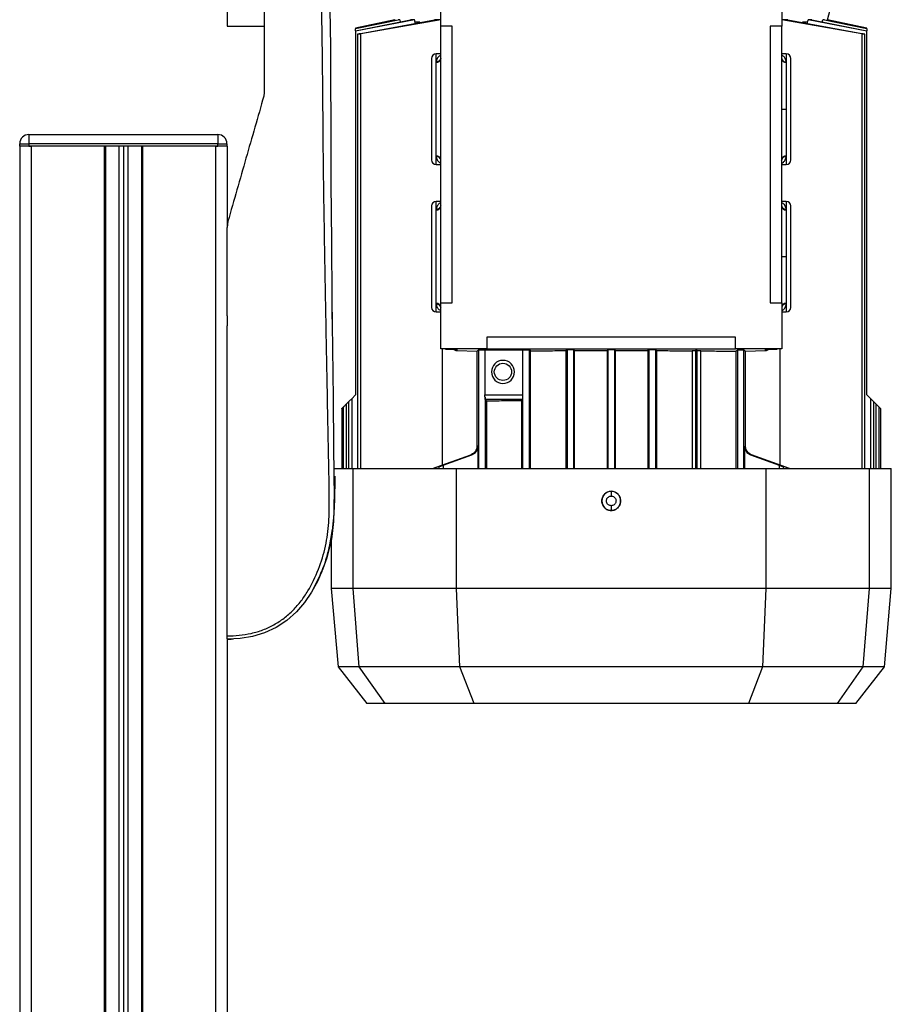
# Model space of a CAD drawing. Header units: millimetres. Extents: x 0 to 420, y 0 to 297.
# Tile 60 of 62: x 315 to 331, y 217 to 234. Entities that reach past the tile are written whole.
import ezdxf

# ---------------------------------------------------------------- set-up
doc = ezdxf.new("R2010")
doc.units = ezdxf.units.MM

msp = doc.modelspace()

# ---------------------------------------------------------------- linework, layer by layer
at = {"color": 7, "linetype": 'Continuous', "lineweight": 25}
for p, q in [((319.10587, 236.15533), (319.10587, 234.12743)), ((322.86965, 234.12743), (322.86965, 234.93859)), ((328.87224, 234.93859), (328.87224, 234.12743)), ((329.67954, 234.24303), (329.86591, 234.93859)), ((322.06235, 234.24303), (321.36899, 234.09565)), ((322.40514, 234.24303), (321.369, 234.03992)), ((321.369, 234.04773), (322.33839, 234.24303)), ((322.1467, 234.24303), (321.369, 234.08133)), ((321.369, 234.08536), (322.11777, 234.24303)), ((322.06308, 234.24303), (321.369, 234.09557)), ((321.46083, 234.00286), (322.75996, 234.24303)), ((322.86965, 234.24034), (321.46083, 233.99178)), ((322.066, 234.23213), (322.06308, 234.24303)), ((322.1467, 234.24303), (322.11777, 234.24303)), ((322.1467, 234.24303), (322.15677, 234.20644)), ((322.40514, 234.24303), (322.33839, 234.24303)), ((322.41885, 234.19691), (322.40514, 234.24303)), ((322.50246, 234.19691), (322.41885, 234.19691)), ((322.41885, 234.17997), (322.41885, 234.19691)), ((322.86965, 234.24303), (322.75996, 234.24303)), ((328.98193, 234.24303), (328.87224, 234.24303)), ((330.28106, 233.99178), (328.87224, 234.24034)), ((328.98193, 234.24303), (330.28106, 234.00286)), ((329.32305, 234.19691), (329.24152, 234.19691)), ((329.33676, 234.24303), (329.32305, 234.19691)), ((329.32305, 234.19691), (329.32305, 234.17997)), ((329.40351, 234.24303), (329.33676, 234.24303)), ((330.37289, 234.03992), (329.33676, 234.24303)), ((329.40351, 234.24303), (330.37289, 234.04773)), ((329.58512, 234.20644), (329.59519, 234.24303)), ((329.62413, 234.24303), (329.59519, 234.24303)), ((330.37289, 234.08133), (329.59519, 234.24303)), ((329.62413, 234.24303), (330.37289, 234.08536)), ((329.67882, 234.24303), (329.67589, 234.23213)), ((329.67882, 234.24303), (329.67954, 234.24303)), ((330.37289, 234.09557), (329.67882, 234.24303)), ((330.37289, 234.09565), (329.67954, 234.24303)), ((319.10587, 234.12743), (319.76235, 234.12743)), ((321.369, 234.09557), (321.369, 234.08536)), ((321.369, 234.08536), (321.369, 234.08133)), ((321.369, 234.04773), (321.369, 234.08133)), ((321.369, 234.04773), (321.369, 234.03992)), ((321.369, 234.03992), (321.369, 227.63815)), ((321.46083, 226.34029), (321.46083, 233.99178)), ((323.07244, 234.12743), (322.86965, 234.12743)), ((322.86965, 229.26047), (322.86965, 234.12743)), ((323.07244, 229.26047), (323.07244, 234.12743)), ((328.87224, 234.12743), (328.66945, 234.12743)), ((328.66945, 234.12743), (328.66945, 229.26047)), ((328.87224, 229.26047), (328.87224, 234.12743)), ((330.28106, 233.99178), (330.28106, 226.34029)), ((330.37289, 234.09557), (330.37289, 234.09565)), ((330.37289, 234.08536), (330.37289, 234.09557)), ((330.37289, 234.08133), (330.37289, 234.08536)), ((330.37289, 234.08133), (330.37289, 234.04773)), ((330.37289, 234.03992), (330.37289, 234.04773)), ((330.37289, 227.63815), (330.37289, 234.03992)), ((321.40516, 233.98698), (321.40516, 226.34029)), ((330.33673, 226.34029), (330.33673, 233.987)), ((322.86965, 233.64074), (322.78854, 233.64074)), ((322.78854, 233.49036), (322.78854, 233.64074)), ((322.78854, 233.49036), (322.78878, 233.49842)), ((328.95336, 233.64074), (328.87224, 233.64074)), ((328.95311, 233.49842), (328.95336, 233.49036)), ((328.95336, 233.64074), (328.95336, 233.49036)), ((328.95336, 233.49036), (328.95336, 232.66734)), ((319.76235, 232.96307), (319.75292, 232.896)), ((328.87224, 232.66734), (328.95336, 232.66734)), ((328.95336, 232.66734), (328.95336, 231.8452)), ((315.61717, 232.2212), (315.61717, 232.05897)), ((315.61717, 232.2212), (318.94293, 232.2212)), ((318.94293, 232.2212), (318.94293, 232.05897)), ((315.45494, 232.05897), (315.61717, 232.05897)), ((315.45494, 232.01841), (315.45494, 232.05897)), ((315.61717, 232.01841), (315.45494, 232.01841)), ((315.45564, 232.01841), (315.45564, 199.1664)), ((315.61717, 232.05897), (315.61717, 232.01841)), ((318.94293, 232.05897), (315.61717, 232.05897)), ((318.94293, 232.01841), (315.61717, 232.01841)), ((315.61717, 232.01841), (315.65843, 232.01841)), ((315.65843, 232.01841), (315.65843, 195.51618)), ((316.94412, 232.01841), (316.94412, 195.51618)), ((316.9644, 232.01841), (316.9644, 195.51618)), ((317.19964, 232.01841), (317.19964, 195.51618)), ((317.28075, 232.01841), (317.28075, 195.51618)), ((317.36187, 232.01841), (317.36187, 195.51618)), ((317.59711, 232.01841), (317.59711, 195.51618)), ((317.61738, 232.01841), (317.61738, 195.51618)), ((318.90307, 232.01841), (318.90307, 195.51618)), ((318.90307, 232.01841), (318.94293, 232.01841)), ((318.94293, 232.01841), (318.94293, 232.05897)), ((318.94293, 232.05897), (319.10516, 232.05897)), ((319.10516, 232.01841), (318.94293, 232.01841)), ((319.10516, 232.05897), (319.10516, 232.01841)), ((319.10516, 232.01841), (319.10587, 232.01841)), ((319.10587, 232.01841), (319.10587, 230.59664)), ((322.78884, 231.83627), (322.78854, 231.8452)), ((322.78854, 231.69395), (322.78854, 231.8452)), ((328.95336, 231.8452), (328.95306, 231.83627)), ((328.95336, 231.8452), (328.95336, 231.69395)), ((322.78854, 231.69395), (322.86965, 231.69395)), ((328.87224, 231.69395), (328.95336, 231.69395)), ((322.86965, 231.04502), (322.78854, 231.04502)), ((322.78854, 230.89473), (322.78854, 231.04502)), ((328.95336, 231.04502), (328.87224, 231.04502)), ((328.95336, 231.04502), (328.95336, 230.89473)), ((322.78854, 230.89473), (322.78877, 230.90271)), ((322.78854, 229.24796), (322.78854, 230.89473)), ((328.95312, 230.90271), (328.95336, 230.89473)), ((328.95336, 230.89473), (328.95336, 230.07163)), ((319.12158, 230.69423), (319.10587, 230.58244)), ((328.87224, 230.07163), (328.95336, 230.07163)), ((328.95336, 230.07163), (328.95336, 229.24796)), ((322.78874, 229.24055), (322.78854, 229.24796)), ((322.78854, 229.09824), (322.78854, 229.24796)), ((322.86965, 228.44931), (322.86965, 229.26047)), ((322.86965, 229.26047), (323.07244, 229.26047)), ((328.66945, 229.26047), (328.87224, 229.26047)), ((328.87224, 229.26047), (328.87224, 228.44931)), ((328.95336, 229.24796), (328.95315, 229.24055)), ((328.95336, 229.24796), (328.95336, 229.09824)), ((319.10587, 229.02855), (319.10587, 228.85364)), ((319.10587, 229.02855), (319.10587, 228.85364)), ((320.95697, 228.97263), (320.95556, 229.09823)), ((322.78854, 229.09824), (322.86965, 229.09824)), ((328.87224, 229.09824), (328.95336, 229.09824)), ((323.68081, 228.6521), (323.68081, 228.44931)), ((328.06108, 228.6521), (323.68081, 228.6521)), ((328.06108, 228.44931), (328.06108, 228.6521)), ((323.68081, 228.44931), (322.86965, 228.44931)), ((322.90094, 226.40385), (322.90094, 228.44931)), ((322.95077, 228.44334), (322.92076, 228.44931)), ((322.95077, 228.44931), (322.95077, 228.44334)), ((322.95077, 228.44334), (323.13182, 228.43787)), ((323.68081, 228.44931), (328.06108, 228.44931)), ((328.87224, 228.44931), (328.06108, 228.44931)), ((328.61007, 228.43787), (328.79113, 228.44334)), ((328.82113, 228.44931), (328.79113, 228.44334)), ((328.79113, 228.44334), (328.79113, 228.44931)), ((328.84095, 228.44931), (328.84095, 226.40385)), ((323.15111, 228.41788), (323.50894, 228.40706)), ((323.15356, 228.43645), (323.15356, 228.41785)), ((323.15356, 228.41785), (323.50905, 228.40711)), ((323.50653, 228.40713), (323.50653, 226.73779)), ((323.50905, 228.40711), (323.53481, 228.43001)), ((323.53481, 228.43001), (323.53481, 226.34029)), ((323.64712, 228.43019), (324.31061, 228.43019)), ((323.64712, 228.43019), (323.64712, 227.63674)), ((324.31353, 228.43279), (324.31061, 228.43019)), ((324.31061, 228.43019), (324.31061, 227.63674)), ((324.31353, 226.34029), (324.31353, 228.43279)), ((324.44769, 228.41446), (324.42707, 228.43279)), ((324.42707, 228.43279), (324.42707, 226.34029)), ((324.44769, 226.34029), (324.44769, 228.41446)), ((325.07358, 228.41781), (325.09224, 228.4344)), ((325.07358, 228.41781), (325.07358, 226.34029)), ((325.09224, 228.4344), (325.09224, 226.34029)), ((325.22388, 228.41832), (325.20578, 228.4344)), ((325.20578, 228.4344), (325.20578, 226.34029)), ((325.22388, 228.41832), (325.79662, 228.41928)), ((325.22388, 226.34029), (325.22388, 228.41832)), ((325.81418, 228.43488), (325.79662, 228.41928)), ((325.79662, 228.41928), (325.79662, 226.34029)), ((325.81418, 226.34029), (325.81418, 228.43488)), ((325.94528, 228.41928), (325.92772, 228.43488)), ((325.92772, 228.43488), (325.92772, 226.34029)), ((325.94528, 228.41928), (326.51802, 228.41832)), ((325.94528, 226.34029), (325.94528, 228.41928)), ((326.53611, 228.4344), (326.51802, 228.41832)), ((326.51802, 228.41832), (326.51802, 226.34029)), ((326.53611, 226.34029), (326.53611, 228.4344)), ((326.64965, 228.4344), (326.66831, 228.41781)), ((326.64965, 228.4344), (326.64965, 226.34029)), ((326.66831, 228.41781), (326.66831, 226.34029)), ((327.30046, 228.42002), (327.2942, 228.41446)), ((327.2942, 228.41446), (327.2942, 226.34029)), ((327.30046, 226.34029), (327.30046, 228.42002)), ((327.38596, 228.42099), (327.35723, 228.42099)), ((327.35723, 228.42099), (327.35723, 226.34029)), ((327.38596, 226.34029), (327.38596, 228.42099)), ((327.45031, 228.41328), (327.44273, 228.42002)), ((327.44273, 228.42002), (327.44273, 226.34029)), ((327.45031, 226.34029), (327.45031, 228.41328)), ((328.06773, 228.40707), (328.09354, 228.43001)), ((328.06773, 228.40707), (328.06773, 226.34029)), ((328.09354, 228.43001), (328.09354, 226.34029)), ((328.20708, 228.43001), (328.23284, 228.40711)), ((328.20708, 226.34029), (328.20708, 228.43001)), ((328.23284, 228.40711), (328.58833, 228.41785)), ((328.23295, 228.40706), (328.59079, 228.41788)), ((328.23536, 226.73779), (328.23536, 228.40713)), ((328.58833, 228.41785), (328.58833, 228.43645)), ((321.30144, 227.57058), (321.369, 227.63815)), ((323.64712, 227.63674), (324.31061, 227.63674)), ((323.64835, 227.59646), (323.64835, 226.34029)), ((330.37289, 227.63815), (330.44045, 227.57058)), ((321.15332, 227.42246), (321.15332, 226.34029)), ((321.20899, 227.47813), (321.24578, 227.51492)), ((321.20899, 226.34029), (321.20899, 227.47813)), ((321.24578, 227.51492), (321.24578, 226.34029)), ((321.30144, 227.57058), (321.30144, 226.34029)), ((324.30904, 227.55564), (323.64971, 227.55564)), ((323.64971, 227.55564), (323.67416, 227.53391)), ((323.67416, 227.53391), (323.67416, 226.34029)), ((324.30904, 227.55564), (324.29158, 227.54012)), ((324.29158, 227.54012), (324.29158, 226.34029)), ((330.44045, 226.34029), (330.44045, 227.57058)), ((330.49612, 226.34029), (330.49612, 227.51492)), ((330.49612, 227.51492), (330.53291, 227.47813)), ((330.53291, 227.47813), (330.53291, 226.34029)), ((330.58857, 226.34029), (330.58857, 227.42246)), ((330.58857, 227.42246), (330.61624, 227.3948)), ((321.12566, 227.3948), (321.12566, 226.34029)), ((330.61624, 226.34029), (330.61624, 227.3948)), ((323.51031, 226.73779), (323.50653, 226.73779)), ((323.5253, 226.73779), (323.52181, 226.73779)), ((323.5253, 226.34029), (323.5253, 226.73779)), ((328.22009, 226.73779), (328.21659, 226.73779)), ((328.21659, 226.73779), (328.21659, 226.34029)), ((328.23536, 226.73779), (328.23158, 226.73779)), ((322.72634, 226.34029), (323.39949, 226.58534)), ((322.72983, 226.34029), (323.4035, 226.58534)), ((322.9126, 226.40132), (323.4185, 226.58534)), ((322.9126, 226.40242), (323.41508, 226.58534)), ((323.4035, 226.58534), (323.39949, 226.58534)), ((323.41508, 226.58534), (323.4185, 226.58534)), ((328.3234, 226.58534), (328.82929, 226.40132)), ((328.3234, 226.58534), (328.32681, 226.58534)), ((328.32681, 226.58534), (328.82929, 226.40242)), ((328.3424, 226.58534), (328.33839, 226.58534)), ((329.01206, 226.34029), (328.33839, 226.58534)), ((328.3424, 226.58534), (329.01555, 226.34029)), ((322.83706, 226.37438), (322.83706, 226.34029)), ((322.9126, 226.40132), (322.9126, 226.34029)), ((328.82929, 226.40132), (328.82929, 226.34029)), ((328.90484, 226.34029), (328.90484, 226.37438)), ((320.99613, 226.34029), (321.3253, 226.34029)), ((321.3253, 224.23127), (321.3253, 226.34029)), ((321.3253, 226.34029), (323.14705, 226.34029)), ((323.14705, 224.23127), (323.14705, 226.34029)), ((323.14705, 226.34029), (328.59484, 226.34029)), ((328.59484, 226.34029), (328.59484, 224.23127)), ((328.59484, 226.34029), (330.4166, 226.34029)), ((330.4166, 224.23127), (330.4166, 226.34029)), ((330.4166, 226.34029), (330.8028, 226.34029)), ((330.8028, 224.23127), (330.8028, 226.34029)), ((325.87095, 225.9381), (325.87095, 225.94161)), ((325.87095, 225.60334), (325.87095, 225.60686)), ((320.90386, 224.92809), (320.96584, 225.26825)), ((320.93909, 225.07869), (320.93909, 224.23127)), ((320.85646, 224.76441), (320.84624, 224.72817)), ((320.77413, 224.52981), (320.75322, 224.47464)), ((320.75326, 224.47462), (320.76405, 224.5064)), ((320.93909, 224.23127), (321.05995, 222.84983)), ((321.3253, 224.23127), (320.93909, 224.23127)), ((321.43392, 222.84983), (321.3253, 224.23127)), ((323.14705, 224.23127), (321.3253, 224.23127)), ((328.59484, 224.23127), (323.14705, 224.23127)), ((323.20661, 222.84983), (323.14705, 224.23127)), ((328.59484, 224.23127), (328.53528, 222.84983)), ((330.4166, 224.23127), (328.59484, 224.23127)), ((330.30797, 222.84983), (330.4166, 224.23127)), ((330.8028, 224.23127), (330.4166, 224.23127)), ((330.68194, 222.84983), (330.8028, 224.23127)), ((320.52481, 224.05893), (320.52525, 224.05866)), ((319.10587, 223.3248), (319.10587, 195.51618)), ((321.05995, 222.84983), (321.56502, 222.20337)), ((321.43392, 222.84983), (321.05995, 222.84983)), ((323.20661, 222.84983), (321.43392, 222.84983)), ((321.88892, 222.20337), (321.43392, 222.84983)), ((328.53528, 222.84983), (323.20661, 222.84983)), ((323.4549, 222.20337), (323.20661, 222.84983)), ((328.53528, 222.84983), (328.28699, 222.20337)), ((330.30797, 222.84983), (328.53528, 222.84983)), ((329.85298, 222.20337), (330.30797, 222.84983)), ((330.17687, 222.20337), (330.68194, 222.84983)), ((330.68194, 222.84983), (330.30797, 222.84983)), ((321.88892, 222.20337), (321.56502, 222.20337)), ((323.4549, 222.20337), (321.88892, 222.20337)), ((325.87095, 222.20337), (323.4549, 222.20337)), ((328.28699, 222.20337), (325.87095, 222.20337)), ((329.85298, 222.20337), (328.28699, 222.20337)), ((330.17687, 222.20337), (329.85298, 222.20337))]:
    msp.add_line(p, q, dxfattribs=at)
at = {"color": 7, "linetype": 'Continuous', "lineweight": 25, "flags": 128}
for points in [[(320.91718, 234.42859), (320.92164, 234.09562), (320.92515, 233.77392), (320.92755, 233.49435), (320.92932, 233.21426), (320.93046, 232.93549), (320.93095, 232.65938), (320.93092, 232.38025), (320.93506, 231.35947), (320.9433, 230.33834), (320.95324, 229.31914), (320.96258, 228.45103), (320.97259, 227.58084), (320.98325, 226.7082), (320.99111, 225.81862), (320.98823, 225.6072), (320.97976, 225.40985), (320.95907, 225.19938), (320.95096, 225.14516), (320.93783, 225.07166), (320.92408, 225.00619), (320.92009, 224.98871), (320.91895, 224.9838), (320.9186, 224.9823), (320.91847, 224.98175), (320.91842, 224.98157), (320.91841, 224.9815), (320.9184, 224.98147), (320.9184, 224.98146), (320.9184, 224.98146), (320.9184, 224.98145), (320.9184, 224.98145), (320.9184, 224.98145), (320.86149, 224.77262), (320.79398, 224.57593), (320.70252, 224.36343), (320.59358, 224.16317), (320.4714, 223.98493), (320.32712, 223.81918), (320.15751, 223.66958), (319.96919, 223.54635), (319.76505, 223.45188), (319.55316, 223.38778), (319.33499, 223.35107), (319.10587, 223.33899)], [(320.95118, 229.51961), (320.95117, 229.51961), (320.95112, 229.51961)], [(323.13573, 228.43843), (323.13773, 228.43801), (323.15356, 228.43645)]]:
    msp.add_lwpolyline(points, dxfattribs=at)
at = {"color": 7, "linetype": 'Continuous', "lineweight": 25}
msp.add_circle((323.96472, 228.04373), 0.15209, dxfattribs=at)
for centre, radius, start, end in [((322.78854, 233.55962), 0.08112, 90, 180), ((322.79432, 233.56579), 0.07564, 265.616525, 354.813599), ((328.94676, 233.57365), 0.0755, 189.271195, 274.829498), ((328.94758, 233.56579), 0.07564, 185.186401, 274.383475), ((328.95336, 233.55962), 0.08112, 0, 90), ((315.61717, 232.05897), 0.16223, 90, 180), ((318.94293, 232.05897), 0.16223, 0, 90), ((322.78854, 231.77507), 0.08112, 180, 270), ((322.79435, 231.76981), 0.07562, 5.221651, 94.408527), ((322.79529, 231.76109), 0.07546, 9.763048, 94.905229), ((328.94754, 231.76981), 0.07562, 85.591473, 174.778349), ((328.95336, 231.77507), 0.08112, 270, 0), ((322.78854, 230.96391), 0.08112, 90, 180), ((328.95336, 230.96391), 0.08112, 0, 90), ((322.79431, 230.97016), 0.07565, 265.618942, 354.816996), ((328.94758, 230.97016), 0.07565, 185.183004, 274.381058), ((322.78854, 229.17935), 0.08112, 180, 270), ((322.79429, 229.17252), 0.07566, 5.160485, 94.365021), ((328.9476, 229.17252), 0.07566, 85.634979, 174.839515), ((328.94687, 229.16528), 0.07554, 85.226006, 171.089412), ((328.95336, 229.17935), 0.08112, 270, 0), ((323.96472, 228.04373), 0.20279, 90, 270), ((323.96472, 228.04373), 0.20279, 270, 90), ((325.87095, 225.77248), 0.16562, 90, 270), ((325.87095, 225.77248), 0.16562, 270, 90)]:
    msp.add_arc(centre, radius, start, end, dxfattribs=at)
for points, knots in [([(319.10587, 223.39613), (319.17782, 223.39791), (319.32086, 223.40147), (319.53361, 223.43667), (319.73978, 223.49752), (319.93498, 223.58746), (320.11434, 223.705), (320.2743, 223.84662), (320.41384, 224.00834), (320.57276, 224.24346), (320.72365, 224.56587), (320.84977, 224.97102), (320.90591, 225.39363), (320.90689, 226.06168), (320.88552, 226.97896), (320.8642, 228.14792), (320.84094, 229.36681), (320.8191, 230.63483), (320.7986, 231.94327), (320.79413, 232.97597), (320.78456, 233.73791), (320.77683, 234.23915), (320.76753, 234.74099), (320.75667, 235.24574), (320.74433, 235.75678), (320.73455, 236.10325), (320.72964, 236.27701)], [0, 0, 0, 0, 0.01540227, 0.03061858, 0.04589778, 0.0611515, 0.07635239, 0.09167591, 0.1069667, 0.12239636, 0.15311965, 0.18413953, 0.21464534, 0.24575549, 0.32956556, 0.41290917, 0.49608211, 0.58959241, 0.68386766, 0.7780859, 0.81510034, 0.85211963, 0.88910287, 0.92601797, 0.9628961, 1, 1, 1, 1]), ([(319.76235, 236.27701), (319.76235, 236.13802), (319.76235, 235.85983), (319.76235, 235.3053), (319.76235, 234.61649), (319.76235, 233.79423), (319.76235, 233.24012), (319.76235, 232.96307)], [0, 0, 0, 0, 0.12264871, 0.2454767, 0.49573627, 0.74787131, 1, 1, 1, 1]), ([(321.46083, 233.99178), (321.45447, 233.99066), (321.44175, 233.98841), (321.4249, 233.98624), (321.41231, 233.98531), (321.40535, 233.98573), (321.40457, 233.98743), (321.41001, 233.99021), (321.42122, 233.99384), (321.43718, 233.99794), (321.45134, 234.00101), (321.45934, 234.00257), (321.46083, 234.00286)], [0, 0, 0, 0, 0.10895602, 0.21798192, 0.32531293, 0.43098635, 0.5363406, 0.64279868, 0.75133026, 0.86208256, 0.97425745, 1, 1, 1, 1]), ([(330.28106, 234.00286), (330.28757, 234.00155), (330.30058, 233.99893), (330.3176, 233.99469), (330.33025, 233.99084), (330.33697, 233.98777), (330.33703, 233.98587), (330.33066, 233.98529), (330.3188, 233.98606), (330.30281, 233.98805), (330.28944, 233.99023), (330.28215, 233.99158), (330.28106, 233.99178)], [0, 0, 0, 0, 0.11200154, 0.22398025, 0.33631398, 0.44756919, 0.55664412, 0.66345719, 0.76891449, 0.87443922, 0.98138224, 1, 1, 1, 1]), ([(322.86965, 233.61941), (322.8674, 233.61836), (322.85737, 233.61367), (322.83415, 233.5959), (322.8018, 233.56176), (322.79311, 233.5195), (322.78878, 233.49842)], [0, 0, 0, 0, 0.05340573, 0.23845503, 0.62003928, 1, 1, 1, 1]), ([(322.86977, 233.56324), (322.86825, 233.55484), (322.86507, 233.5374), (322.84609, 233.51553), (322.8193, 233.50076), (322.7987, 233.49918), (322.78878, 233.49842)], [0, 0, 0, 0, 0.240702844, 0.5, 0.759297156, 1, 1, 1, 1]), ([(328.95311, 233.49842), (328.94865, 233.51944), (328.93975, 233.56136), (328.90693, 233.59943), (328.88177, 233.61258), (328.87224, 233.61756)], [0, 0, 0, 0, 0.38436842, 0.76675494, 1, 1, 1, 1]), ([(319.75292, 232.896), (319.64875, 232.53269), (319.44005, 231.80489), (319.22785, 231.06485), (319.12158, 230.69423)], [0, 0, 0, 0, 0.49918594, 1, 1, 1, 1]), ([(322.78884, 231.83627), (322.79311, 231.81573), (322.80164, 231.77479), (322.83278, 231.74099), (322.85596, 231.72288), (322.86666, 231.71769), (322.86965, 231.71624)], [0, 0, 0, 0, 0.3744387, 0.74626771, 0.9290471, 1, 1, 1, 1]), ([(328.87209, 231.77194), (328.87366, 231.7803), (328.87692, 231.79767), (328.89592, 231.81937), (328.92264, 231.83399), (328.94317, 231.83553), (328.95306, 231.83627)], [0, 0, 0, 0, 0.24076764, 0.5, 0.75923236, 1, 1, 1, 1]), ([(328.87224, 231.71659), (328.88247, 231.72263), (328.90767, 231.73751), (328.94018, 231.77537), (328.94877, 231.81599), (328.95306, 231.83627)], [0, 0, 0, 0, 0.25492741, 0.62819414, 1, 1, 1, 1]), ([(322.86965, 231.02379), (322.86751, 231.0228), (322.85758, 231.01818), (322.83437, 231.00047), (322.80185, 230.96631), (322.79312, 230.92388), (322.78877, 230.90271)], [0, 0, 0, 0, 0.05093301, 0.23610891, 0.61887577, 1, 1, 1, 1]), ([(322.86977, 230.96757), (322.86825, 230.95917), (322.86508, 230.94172), (322.8461, 230.91983), (322.8193, 230.90506), (322.79869, 230.90347), (322.78877, 230.90271)], [0, 0, 0, 0, 0.240696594, 0.5, 0.759303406, 1, 1, 1, 1]), ([(328.95312, 230.90271), (328.9432, 230.90347), (328.92259, 230.90506), (328.89579, 230.91983), (328.87681, 230.94172), (328.87364, 230.95917), (328.87212, 230.96757)], [0, 0, 0, 0, 0.24069659, 0.5, 0.75930341, 1, 1, 1, 1]), ([(328.95312, 230.90271), (328.94864, 230.92381), (328.9397, 230.9659), (328.90679, 231.00395), (328.88168, 231.017), (328.87224, 231.02191)], [0, 0, 0, 0, 0.38576898, 0.76913252, 1, 1, 1, 1]), ([(319.10587, 229.02855), (319.10587, 229.28774), (319.10587, 229.80672), (319.10587, 230.32366), (319.10587, 230.58244)], [0, 0, 0, 0, 0.49941172, 1, 1, 1, 1]), ([(322.78874, 229.24055), (322.79868, 229.23977), (322.81934, 229.23816), (322.84618, 229.22329), (322.86515, 229.2013), (322.86826, 229.1838), (322.86975, 229.17537)], [0, 0, 0, 0, 0.240655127, 0.5, 0.759344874, 1, 1, 1, 1]), ([(322.78874, 229.24055), (322.79347, 229.21859), (322.80293, 229.17468), (322.83674, 229.137), (322.86141, 229.12499), (322.86965, 229.12098)], [0, 0, 0, 0, 0.39985135, 0.79962995, 1, 1, 1, 1]), ([(328.87224, 229.11865), (328.8731, 229.11902), (328.88185, 229.12286), (328.89784, 229.13457), (328.91825, 229.15376), (328.94209, 229.18582), (328.94869, 229.21846), (328.95315, 229.24055)], [0, 0, 0, 0, 0.02035229, 0.20793102, 0.41647936, 0.60515649, 1, 1, 1, 1]), ([(319.10587, 223.39613), (319.10587, 223.75843), (319.10587, 224.48391), (319.10587, 225.59468), (319.10587, 226.72407), (319.10587, 227.81366), (319.10587, 228.52569), (319.10587, 228.85364)], [0, 0, 0, 0, 0.2041389, 0.40877747, 0.6153735, 0.8228525, 1, 1, 1, 1]), ([(323.10038, 228.43882), (323.10746, 228.43316), (323.12294, 228.42077), (323.14278, 228.41888), (323.15356, 228.41785)], [0, 0, 0, 0, 0.45687399, 1, 1, 1, 1]), ([(323.13182, 228.43787), (323.13811, 228.43764), (323.1507, 228.4372), (323.1526, 228.4367), (323.15356, 228.43645)], [0, 0, 0, 0, 0.49999507, 1, 1, 1, 1]), ([(323.53481, 228.43001), (323.53513, 228.43007), (323.53576, 228.43021), (323.54047, 228.43044), (323.54995, 228.43069), (323.56608, 228.4309), (323.58616, 228.43099), (323.60691, 228.43096), (323.62516, 228.43081), (323.64026, 228.43055), (323.6447, 228.43032), (323.64712, 228.43019)], [0, 0, 0, 0, 0.07220766, 0.14441141, 0.25055629, 0.37919765, 0.50037659, 0.62319013, 0.750195, 0.86338442, 1, 1, 1, 1]), ([(324.31353, 228.43279), (324.31388, 228.43286), (324.31458, 228.43301), (324.3199, 228.43325), (324.33056, 228.43351), (324.34849, 228.43371), (324.3703, 228.43378), (324.39211, 228.43371), (324.41004, 228.43351), (324.42054, 228.43325), (324.42592, 228.43301), (324.42667, 228.43287), (324.42707, 228.43279)], [0, 0, 0, 0, 0.0721564, 0.14430905, 0.2504223, 0.37849592, 0.50001007, 0.62150644, 0.7495978, 0.85569771, 0.92312517, 1, 1, 1, 1]), ([(324.44769, 228.41446), (324.55039, 228.41514), (324.75487, 228.41649), (324.96766, 228.41737), (325.07358, 228.41781)], [0, 0, 0, 0, 0.5022112, 1, 1, 1, 1]), ([(325.09224, 228.4344), (325.09259, 228.43448), (325.09329, 228.43462), (325.09861, 228.43486), (325.10927, 228.43512), (325.12721, 228.43532), (325.14901, 228.4354), (325.17082, 228.43532), (325.18875, 228.43512), (325.19925, 228.43487), (325.20464, 228.43463), (325.20539, 228.43448), (325.20578, 228.4344)], [0, 0, 0, 0, 0.0721564, 0.14430905, 0.2504223, 0.37849724, 0.50001007, 0.62150645, 0.74959781, 0.85569976, 0.92312671, 1, 1, 1, 1]), ([(325.81418, 228.43488), (325.81453, 228.43496), (325.81523, 228.43511), (325.82055, 228.43535), (325.8312, 228.4356), (325.84914, 228.43581), (325.87094, 228.43588), (325.89275, 228.43581), (325.91068, 228.4356), (325.92119, 228.43535), (325.92657, 228.43511), (325.92732, 228.43496), (325.92772, 228.43488)], [0, 0, 0, 0, 0.0721564, 0.14430905, 0.2504223, 0.37849685, 0.50001007, 0.62150645, 0.74959781, 0.85569916, 0.92312626, 1, 1, 1, 1]), ([(326.53611, 228.4344), (326.53646, 228.43448), (326.53716, 228.43462), (326.54248, 228.43486), (326.55314, 228.43512), (326.57107, 228.43532), (326.59288, 228.4354), (326.61469, 228.43532), (326.63262, 228.43512), (326.64312, 228.43487), (326.64851, 228.43463), (326.64925, 228.43448), (326.64965, 228.4344)], [0, 0, 0, 0, 0.0721564, 0.14430905, 0.2504223, 0.37849724, 0.50001007, 0.62150645, 0.74959781, 0.85569976, 0.92312671, 1, 1, 1, 1]), ([(326.66831, 228.41781), (326.77424, 228.41737), (326.98702, 228.41649), (327.19151, 228.41514), (327.2942, 228.41446)], [0, 0, 0, 0, 0.4977888, 1, 1, 1, 1]), ([(327.30046, 228.42002), (327.30081, 228.42009), (327.30151, 228.42024), (327.30683, 228.42048), (327.31748, 228.42074), (327.33542, 228.42095), (327.35009, 228.42098), (327.35723, 228.42099)], [0, 0, 0, 0, 0.14430579, 0.28860409, 0.50083448, 0.7569741, 1, 1, 1, 1]), ([(327.38596, 228.42099), (327.3931, 228.42098), (327.40777, 228.42095), (327.4257, 228.42074), (327.4362, 228.42048), (327.44159, 228.42024), (327.44233, 228.4201), (327.44273, 228.42002)], [0, 0, 0, 0, 0.24301745, 0.49918556, 0.71139617, 0.84625216, 1, 1, 1, 1]), ([(327.45031, 228.41328), (327.55644, 228.41238), (327.77064, 228.41057), (327.96811, 228.40824), (328.06773, 228.40707)], [0, 0, 0, 0, 0.49547978, 1, 1, 1, 1]), ([(328.09354, 228.43001), (328.09389, 228.43008), (328.09459, 228.43023), (328.09991, 228.43047), (328.11057, 228.43073), (328.1285, 228.43093), (328.15031, 228.431), (328.17211, 228.43093), (328.19005, 228.43073), (328.20055, 228.43047), (328.20593, 228.43023), (328.20668, 228.43008), (328.20708, 228.43001)], [0, 0, 0, 0, 0.0721564, 0.14430905, 0.2504223, 0.3784963, 0.50001007, 0.62150645, 0.74959781, 0.85569831, 0.92312562, 1, 1, 1, 1]), ([(328.58833, 228.41785), (328.59911, 228.41888), (328.61895, 228.42077), (328.63444, 228.43316), (328.64151, 228.43882)], [0, 0, 0, 0, 0.54312601, 1, 1, 1, 1]), ([(328.58833, 228.43645), (328.58929, 228.4367), (328.59119, 228.4372), (328.60378, 228.43764), (328.61007, 228.43787)], [0, 0, 0, 0, 0.50000493, 1, 1, 1, 1]), ([(323.64835, 227.59646), (323.6481, 227.6028), (323.64758, 227.61552), (323.64727, 227.62965), (323.64712, 227.63674)], [0, 0, 0, 0, 0.49805889, 1, 1, 1, 1]), ([(323.64971, 227.55564), (323.64954, 227.55656), (323.64923, 227.5583), (323.64883, 227.56907), (323.64854, 227.58191), (323.64841, 227.5919), (323.64835, 227.59646)], [0, 0, 0, 0, 0.30524829, 0.57372696, 0.80533862, 1, 1, 1, 1]), ([(324.31061, 227.63674), (324.31059, 227.62653), (324.31054, 227.60555), (324.3102, 227.57991), (324.30979, 227.56492), (324.30941, 227.55724), (324.30917, 227.5562), (324.30904, 227.55564)], [0, 0, 0, 0, 0.24299031, 0.49917601, 0.7111659, 0.84608079, 1, 1, 1, 1]), ([(321.12566, 227.3948), (321.12587, 227.39501), (321.1263, 227.39544), (321.12968, 227.39883), (321.13488, 227.40402), (321.1445, 227.41364), (321.16017, 227.42932), (321.1741, 227.44324), (321.18132, 227.45046)], [0, 0, 0, 0, 0.102983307, 0.210978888, 0.324570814, 0.446642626, 0.712834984, 1, 1, 1, 1]), ([(321.15332, 227.42246), (321.15353, 227.42267), (321.15396, 227.4231), (321.15735, 227.42649), (321.16255, 227.43169), (321.17217, 227.44131), (321.18784, 227.45698), (321.20176, 227.4709), (321.20899, 227.47813)], [0, 0, 0, 0, 0.10298881, 0.210978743, 0.324570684, 0.446642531, 0.712834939, 1, 1, 1, 1]), ([(321.24578, 227.51492), (321.24599, 227.51513), (321.24642, 227.51556), (321.2498, 227.51895), (321.255, 227.52414), (321.26462, 227.53376), (321.28029, 227.54943), (321.29422, 227.56336), (321.30144, 227.57058)], [0, 0, 0, 0, 0.10298331, 0.21097888, 0.3245708, 0.44664263, 0.71283499, 1, 1, 1, 1]), ([(323.67416, 227.53391), (323.77378, 227.53508), (323.97125, 227.5374), (324.18545, 227.53922), (324.29158, 227.54012)], [0, 0, 0, 0, 0.50452021, 1, 1, 1, 1]), ([(330.44045, 227.57058), (330.44768, 227.56336), (330.4616, 227.54944), (330.47726, 227.53377), (330.48688, 227.52415), (330.49208, 227.51895), (330.49548, 227.51556), (330.49591, 227.51513), (330.49612, 227.51492)], [0, 0, 0, 0, 0.28716541, 0.55335813, 0.67501702, 0.78902084, 0.8969955, 1, 1, 1, 1]), ([(330.53291, 227.47813), (330.54013, 227.4709), (330.55406, 227.45698), (330.56972, 227.44132), (330.57934, 227.4317), (330.58454, 227.42649), (330.58793, 227.4231), (330.58836, 227.42267), (330.58857, 227.42246)], [0, 0, 0, 0, 0.2871654, 0.55335813, 0.67501702, 0.78902084, 0.89699551, 1, 1, 1, 1]), ([(323.51031, 226.73779), (323.50889, 226.72153), (323.50601, 226.68847), (323.48347, 226.64463), (323.44956, 226.60716), (323.41952, 226.59293), (323.4035, 226.58534)], [0, 0, 0, 0, 0.245935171, 0.499913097, 0.733357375, 1, 1, 1, 1]), ([(323.4185, 226.58534), (323.43451, 226.59293), (323.46456, 226.60716), (323.49846, 226.64463), (323.52101, 226.68847), (323.52389, 226.72153), (323.5253, 226.73779)], [0, 0, 0, 0, 0.26664262, 0.5000869, 0.75406483, 1, 1, 1, 1]), ([(323.50653, 226.73779), (323.50564, 226.72442), (323.50379, 226.69696), (323.4927, 226.67333), (323.48701, 226.6612)], [0, 0, 0, 0, 0.487059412, 1, 1, 1, 1]), ([(328.21659, 226.73779), (328.21801, 226.72153), (328.22089, 226.68847), (328.24343, 226.64463), (328.27734, 226.60716), (328.30738, 226.59293), (328.3234, 226.58534)], [0, 0, 0, 0, 0.245938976, 0.49991308, 0.733369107, 1, 1, 1, 1]), ([(328.33839, 226.58534), (328.32237, 226.59293), (328.29233, 226.60716), (328.25843, 226.64463), (328.23588, 226.68847), (328.233, 226.72153), (328.23158, 226.73779)], [0, 0, 0, 0, 0.26663089, 0.50008692, 0.75406102, 1, 1, 1, 1]), ([(328.25489, 226.6612), (328.2492, 226.67333), (328.2381, 226.69696), (328.23626, 226.72442), (328.23536, 226.73779)], [0, 0, 0, 0, 0.51295323, 1, 1, 1, 1]), ([(322.9126, 226.40242), (322.90269, 226.39881), (322.88303, 226.39163), (322.85796, 226.38238), (322.84381, 226.37708), (322.83801, 226.37483), (322.83658, 226.37421), (322.83801, 226.37462), (322.8438, 226.37659), (322.85796, 226.38159), (322.88305, 226.39059), (322.9027, 226.39772), (322.9126, 226.40132)], [0, 0, 0, 0, 0.1284584, 0.25490318, 0.37841554, 0.43948342, 0.50040189, 0.56111714, 0.6222716, 0.74550072, 0.87166437, 1, 1, 1, 1]), ([(328.82929, 226.40132), (328.83919, 226.39772), (328.85884, 226.39059), (328.88393, 226.38159), (328.89808, 226.37659), (328.90388, 226.37462), (328.90531, 226.37421), (328.90388, 226.37483), (328.89809, 226.37708), (328.88393, 226.38238), (328.85886, 226.39163), (328.8392, 226.39881), (328.82929, 226.40242)], [0, 0, 0, 0, 0.128335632, 0.25449928, 0.377728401, 0.438709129, 0.499597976, 0.560342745, 0.62158446, 0.745096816, 0.871541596, 1, 1, 1, 1]), ([(320.62101, 224.21941), (320.66992, 224.31102), (320.76453, 224.4882), (320.85816, 224.75555), (320.92695, 225.02376), (320.96185, 225.23885), (320.98062, 225.40762), (320.98981, 225.51567), (320.99595, 225.6127), (321.00041, 225.70652), (321.00352, 225.79712), (321.00593, 225.89718), (321.00746, 226.00219), (321.00848, 226.11075), (321.00901, 226.17297), (321.00929, 226.20625)], [0, 0, 0, 0, 0.0987765, 0.19103517, 0.26933217, 0.36361337, 0.40112575, 0.43647829, 0.4769754, 0.52451825, 0.58026591, 0.64493626, 0.74579896, 0.86401282, 1, 1, 1, 1]), ([(320.98972, 225.71676), (320.99276, 225.76052), (321.00214, 225.89529), (321.00531, 226.01745), (321.00745, 226.09995)], [0, 0, 0, 0, 0.32467947, 1, 1, 1, 1]), ([(325.87095, 225.94161), (325.84882, 225.93908), (325.80456, 225.934), (325.74823, 225.89492), (325.71058, 225.83902), (325.69734, 225.77255), (325.71053, 225.70603), (325.74818, 225.65007), (325.80454, 225.61096), (325.84882, 225.60588), (325.87095, 225.60334)], [0, 0, 0, 0, 0.12490146, 0.24989907, 0.37494927, 0.49988595, 0.62475315, 0.75005043, 0.87507992, 1, 1, 1, 1]), ([(325.87095, 225.6879), (325.86295, 225.68856), (325.84484, 225.69007), (325.82289, 225.70152), (325.80639, 225.71678), (325.79545, 225.73265), (325.78809, 225.75165), (325.78549, 225.77248), (325.78809, 225.7933), (325.79545, 225.8123), (325.80639, 225.82817), (325.82289, 225.84344), (325.84484, 225.85489), (325.86295, 225.85639), (325.87095, 225.85706)], [0, 0, 0, 0, 0.09031842, 0.20456319, 0.27141989, 0.34393615, 0.4207855, 0.5, 0.5792145, 0.65606385, 0.72858011, 0.79543681, 0.90968158, 1, 1, 1, 1]), ([(325.87095, 225.60334), (325.89308, 225.60588), (325.93734, 225.61096), (325.99365, 225.65003), (326.03132, 225.70593), (326.04456, 225.77247), (326.03133, 225.83901), (325.99366, 225.89492), (325.93734, 225.934), (325.89308, 225.93908), (325.87095, 225.94161)], [0, 0, 0, 0, 0.124946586, 0.249888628, 0.374878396, 0.499971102, 0.625096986, 0.750108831, 0.87505889, 1, 1, 1, 1]), ([(325.87095, 225.9381), (325.87095, 225.93625), (325.87095, 225.93243), (325.87095, 225.9105), (325.87095, 225.88381), (325.87095, 225.86575), (325.87095, 225.85706)], [0, 0, 0, 0, 0.27080755, 0.56228828, 0.78919063, 1, 1, 1, 1]), ([(325.87095, 225.85706), (325.87894, 225.85639), (325.89705, 225.85489), (325.919, 225.84344), (325.9355, 225.82817), (325.94644, 225.8123), (325.9538, 225.7933), (325.9564, 225.77248), (325.9538, 225.75165), (325.94644, 225.73265), (325.9355, 225.71678), (325.919, 225.70152), (325.89705, 225.69007), (325.87894, 225.68856), (325.87095, 225.6879)], [0, 0, 0, 0, 0.090318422, 0.204563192, 0.271419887, 0.343936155, 0.420785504, 0.5, 0.579214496, 0.656063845, 0.728580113, 0.795436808, 0.909681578, 1, 1, 1, 1]), ([(325.87095, 225.6879), (325.87095, 225.6767), (325.87095, 225.65345), (325.87095, 225.62669), (325.87095, 225.61054), (325.87095, 225.60805), (325.87095, 225.60686)], [0, 0, 0, 0, 0.270807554, 0.562288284, 0.789190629, 1, 1, 1, 1]), ([(319.10587, 223.33899), (319.10587, 223.33978), (319.10587, 223.34135), (319.10587, 223.35377), (319.10587, 223.3721), (319.10587, 223.38811), (319.10587, 223.39613)], [0, 0, 0, 0, 0.24967543, 0.49939281, 0.74914799, 1, 1, 1, 1]), ([(319.10587, 223.33899), (319.13738, 223.33896), (319.17566, 223.33892), (319.21353, 223.3441), (319.22022, 223.34502)], [0, 0, 0, 0, 0.823289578, 1, 1, 1, 1])]:
    msp.add_open_spline(points, degree=3, knots=knots, dxfattribs=at)
for points in [[(322.70742, 233.55962), (322.70742, 233.5563), (322.70742, 233.54966), (322.70742, 233.4966), (322.70742, 233.41414), (322.70742, 233.30232), (322.70742, 233.16627), (322.70742, 233.011), (322.70742, 232.84254), (322.70742, 232.66734), (322.70742, 232.49215), (322.70742, 232.32368), (322.70742, 232.16842), (322.70742, 232.03237), (322.70742, 231.92055), (322.70742, 231.83809), (322.70742, 231.78503), (322.70742, 231.77839), (322.70742, 231.77507)], [(322.78854, 231.8452), (322.78854, 231.89396), (322.78854, 231.99147), (322.78854, 232.19419), (322.78854, 232.42302), (322.78854, 232.66817), (322.78854, 232.91327), (322.78854, 233.14195), (322.78854, 233.34443), (322.78854, 233.44172), (322.78854, 233.49036)], [(329.03447, 232.66734), (329.03447, 232.72574), (329.03447, 232.84254), (329.03447, 233.011), (329.03447, 233.16627), (329.03447, 233.30232), (329.03447, 233.41414), (329.03447, 233.4966), (329.03447, 233.54966), (329.03447, 233.5563), (329.03447, 233.55962)], [(329.03447, 231.77507), (329.03447, 231.77839), (329.03447, 231.78503), (329.03447, 231.83809), (329.03447, 231.92055), (329.03447, 232.03237), (329.03447, 232.16842), (329.03447, 232.32368), (329.03447, 232.49215), (329.03447, 232.60894), (329.03447, 232.66734)], [(322.70742, 230.96391), (322.70742, 230.96058), (322.70742, 230.95394), (322.70742, 230.90089), (322.70742, 230.81842), (322.70742, 230.7066), (322.70742, 230.57055), (322.70742, 230.41529), (322.70742, 230.24683), (322.70742, 230.07163), (322.70742, 229.89643), (322.70742, 229.72797), (322.70742, 229.5727), (322.70742, 229.43666), (322.70742, 229.32483), (322.70742, 229.24237), (322.70742, 229.18931), (322.70742, 229.18267), (322.70742, 229.17935)], [(329.03447, 230.07163), (329.03447, 230.13003), (329.03447, 230.24683), (329.03447, 230.41529), (329.03447, 230.57055), (329.03447, 230.7066), (329.03447, 230.81842), (329.03447, 230.90089), (329.03447, 230.95394), (329.03447, 230.96058), (329.03447, 230.96391)], [(329.03447, 229.17935), (329.03447, 229.18267), (329.03447, 229.18931), (329.03447, 229.24237), (329.03447, 229.32483), (329.03447, 229.43666), (329.03447, 229.5727), (329.03447, 229.72797), (329.03447, 229.89643), (329.03447, 230.01323), (329.03447, 230.07163)], [(323.41508, 226.58534), (323.43011, 226.59237), (323.46017, 226.60643), (323.49431, 226.64345), (323.51742, 226.6882), (323.52034, 226.72126), (323.52181, 226.73779)], [(328.22009, 226.73779), (328.22155, 226.72126), (328.22447, 226.6882), (328.24758, 226.64345), (328.28172, 226.60643), (328.31178, 226.59237), (328.32681, 226.58534)], [(323.48701, 226.6612), (323.47592, 226.64452), (323.45375, 226.61116), (323.41758, 226.59395), (323.39949, 226.58534)], [(328.25489, 226.6612), (328.26597, 226.64452), (328.28814, 226.61116), (328.32431, 226.59395), (328.3424, 226.58534)]]:
    msp.add_open_spline(points, degree=3, dxfattribs=at)

doc.saveas('drawing.dxf')
